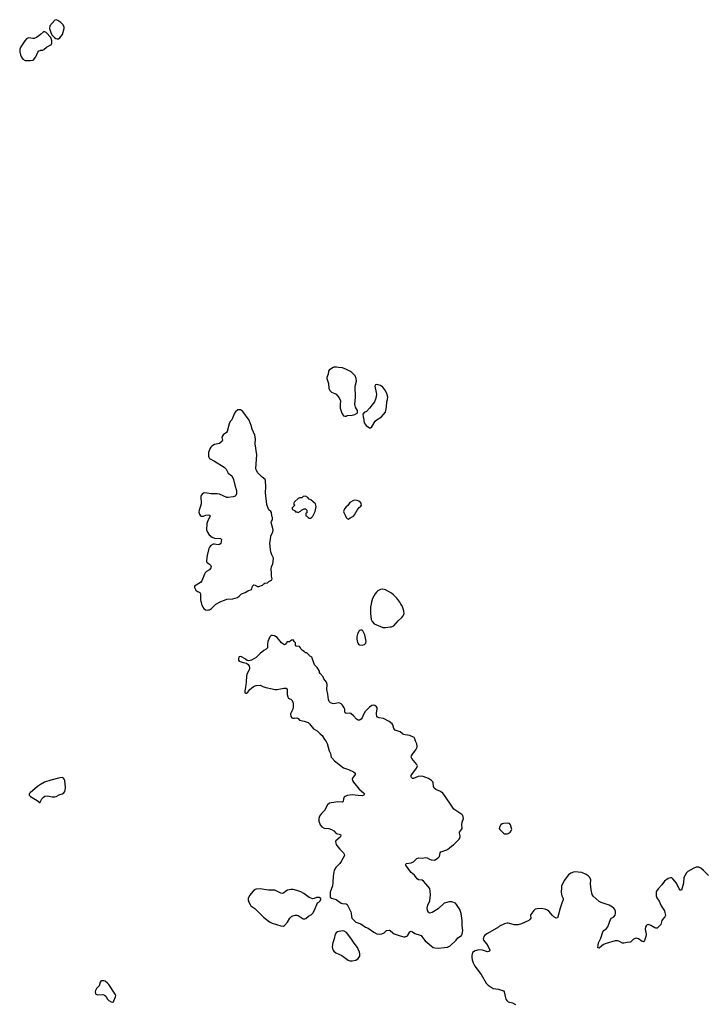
# Model space of a CAD drawing. Header units: inches. Extents: x 2057758 to 2159670, y 827298 to 1016821.
# Tile 79 of 90: x 2109659 to 2120817, y 993487 to 1009512. Entities that reach past the tile are written whole.
import ezdxf

# ---------------------------------------------------------------- set-up
doc = ezdxf.new("R2010")
doc.units = ezdxf.units.IN
doc.header["$MEASUREMENT"] = 0
for name, color, linetype in [('C1000', 7, 'Continuous'), ('C1010', 7, 'Continuous'), ('C1909', 7, 'Continuous'), ('C1919', 7, 'Continuous'), ('C1929', 7, 'Continuous')]:
    doc.layers.add(name, color=color, linetype=linetype)

msp = doc.modelspace()

# ---------------------------------------------------------------- linework, layer by layer
at = {"layer": 'C1000', "color": 6, "elevation": 400}
msp.add_lwpolyline([(2110000, 1009271), (2109973, 1009247), (2109930, 1009220), (2109894, 1009206), (2109870, 1009205), (2109810, 1009217), (2109790, 1009213), (2109770, 1009200), (2109741, 1009170), (2109680, 1009070), (2109663, 1009030), (2109659, 1008990), (2109670, 1008941), (2109690, 1008901), (2109712, 1008872), (2109748, 1008848), (2109830, 1008849), (2109870, 1008856), (2109890, 1008866), (2109902, 1008878), (2109924, 1008910), (2109956, 1008984), (2109970, 1009003), (2109990, 1009013), (2110000, 1009015)], dxfattribs=at)
at = {"layer": 'C1010', "color": 6, "elevation": 400}
for points in [[(2110250, 1009512), (2110230, 1009506), (2110150, 1009410), (2110145, 1009370), (2110164, 1009304), (2110184, 1009264), (2110224, 1009224), (2110247, 1009207), (2110270, 1009200), (2110290, 1009201), (2110310, 1009215), (2110354, 1009270), (2110381, 1009370), (2110381, 1009390), (2110364, 1009430), (2110330, 1009469), (2110281, 1009501)], [(2114817, 1003857), (2114770, 1003856), (2114750, 1003847), (2114694, 1003806), (2114685, 1003790), (2114678, 1003742), (2114659, 1003690), (2114657, 1003670), (2114685, 1003590), (2114689, 1003509), (2114710, 1003470), (2114735, 1003450), (2114790, 1003428), (2114810, 1003415), (2114857, 1003357), (2114878, 1003310), (2114872, 1003248), (2114874, 1003190), (2114902, 1003110), (2114930, 1003067), (2114950, 1003061), (2114970, 1003061), (2114990, 1003068), (2115070, 1003077), (2115112, 1003088), (2115150, 1003106), (2115159, 1003121), (2115157, 1003150), (2115126, 1003206), (2115112, 1003250), (2115126, 1003370), (2115118, 1003550), (2115140, 1003630), (2115136, 1003670), (2115116, 1003716), (2115062, 1003770), (2115032, 1003792), (2114980, 1003820), (2114910, 1003845), (2114850, 1003850)], [(2115470, 1003577), (2115450, 1003569), (2115436, 1003550), (2115463, 1003443), (2115465, 1003410), (2115455, 1003350), (2115433, 1003290), (2115350, 1003189), (2115302, 1003138), (2115263, 1003117), (2115241, 1003090), (2115247, 1003050), (2115256, 1003030), (2115267, 1002950), (2115296, 1002910), (2115350, 1002868), (2115370, 1002870), (2115390, 1002885), (2115443, 1002977), (2115475, 1003005), (2115545, 1003050), (2115610, 1003125), (2115619, 1003150), (2115629, 1003210), (2115633, 1003290), (2115644, 1003330), (2115649, 1003370), (2115634, 1003430), (2115601, 1003490), (2115570, 1003530), (2115530, 1003557)], [(2114310, 1001755), (2114274, 1001750), (2114250, 1001728), (2114210, 1001728), (2114190, 1001718), (2114130, 1001666), (2114114, 1001630), (2114132, 1001612), (2114132, 1001608), (2114094, 1001570), (2114092, 1001550), (2114100, 1001540), (2114130, 1001522), (2114150, 1001502), (2114170, 1001502), (2114190, 1001492), (2114228, 1001512), (2114246, 1001530), (2114290, 1001552), (2114312, 1001552), (2114334, 1001530), (2114332, 1001488), (2114318, 1001482), (2114314, 1001470), (2114318, 1001438), (2114330, 1001434), (2114354, 1001410), (2114370, 1001402), (2114390, 1001401), (2114410, 1001411), (2114429, 1001430), (2114469, 1001510), (2114485, 1001590), (2114474, 1001630), (2114396, 1001696), (2114369, 1001709), (2114350, 1001735)], [(2115110, 1001694), (2115090, 1001689), (2115030, 1001655), (2114997, 1001603), (2114970, 1001582), (2114943, 1001550), (2114931, 1001510), (2114932, 1001490), (2114958, 1001450), (2114972, 1001410), (2114990, 1001392), (2115010, 1001385), (2115037, 1001403), (2115094, 1001430), (2115110, 1001452), (2115149, 1001531), (2115186, 1001574), (2115210, 1001592), (2115219, 1001610), (2115217, 1001630), (2115209, 1001650), (2115178, 1001678), (2115150, 1001689)]]:
    msp.add_lwpolyline(points, close=True, dxfattribs=at)
for points in [[(2110000, 1009015), (2110030, 1009019), (2110050, 1009028), (2110097, 1009063), (2110175, 1009110), (2110184, 1009136), (2110184, 1009170), (2110165, 1009225), (2110090, 1009304), (2110070, 1009314), (2110047, 1009313), (2110000, 1009271)], [(2112849, 1000000), (2112850, 1000001), (2112930, 1000045), (2112990, 1000063), (2113030, 1000080), (2113130, 1000086), (2113205, 1000110), (2113232, 1000130), (2113270, 1000168), (2113330, 1000187), (2113370, 1000214), (2113430, 1000239), (2113438, 1000250), (2113450, 1000291), (2113470, 1000314), (2113490, 1000311), (2113530, 1000287), (2113550, 1000287), (2113610, 1000311), (2113630, 1000331), (2113650, 1000341), (2113693, 1000347), (2113714, 1000366), (2113758, 1000390), (2113768, 1000410), (2113755, 1000455), (2113759, 1000510), (2113749, 1000570), (2113759, 1000610), (2113777, 1000650), (2113789, 1000750), (2113762, 1000802), (2113747, 1000850), (2113738, 1000890), (2113730, 1000990), (2113742, 1001050), (2113746, 1001110), (2113781, 1001170), (2113783, 1001210), (2113754, 1001330), (2113759, 1001350), (2113774, 1001370), (2113774, 1001410), (2113764, 1001430), (2113758, 1001490), (2113748, 1001510), (2113716, 1001536), (2113708, 1001548), (2113683, 1001623), (2113661, 1001810), (2113665, 1001910), (2113659, 1002010), (2113653, 1002030), (2113604, 1002064), (2113536, 1002136), (2113506, 1002186), (2113500, 1002210), (2113517, 1002430), (2113491, 1002610), (2113495, 1002690), (2113485, 1002750), (2113443, 1002850), (2113426, 1002910), (2113394, 1002994), (2113290, 1003134), (2113270, 1003153), (2113250, 1003164), (2113210, 1003162), (2113170, 1003132), (2113153, 1003107), (2113110, 1003001), (2113086, 1002970), (2113067, 1002933), (2113035, 1002810), (2113024, 1002796), (2112970, 1002758), (2112953, 1002730), (2112948, 1002710), (2112960, 1002670), (2112954, 1002650), (2112910, 1002615), (2112830, 1002598), (2112787, 1002573), (2112767, 1002553), (2112751, 1002529), (2112730, 1002470), (2112729, 1002410), (2112736, 1002390), (2112750, 1002372), (2112830, 1002327), (2112987, 1002227), (2113018, 1002198), (2113050, 1002130), (2113110, 1002090), (2113138, 1002030), (2113158, 1001938), (2113186, 1001850), (2113186, 1001793), (2113179, 1001770), (2113164, 1001756), (2113135, 1001745), (2113050, 1001735), (2113030, 1001737), (2112910, 1001788), (2112870, 1001793), (2112770, 1001795), (2112710, 1001808), (2112670, 1001810), (2112650, 1001805), (2112628, 1001792), (2112612, 1001770), (2112607, 1001750), (2112610, 1001630), (2112603, 1001597), (2112577, 1001530), (2112575, 1001495), (2112583, 1001463), (2112599, 1001439), (2112611, 1001430), (2112650, 1001430), (2112690, 1001448), (2112730, 1001455), (2112753, 1001450), (2112760, 1001430), (2112727, 1001373), (2112702, 1001310), (2112701, 1001210), (2112713, 1001170), (2112742, 1001130), (2112790, 1001090), (2112830, 1001073), (2112929, 1001069), (2112944, 1001050), (2112931, 1000989), (2112912, 1000970), (2112890, 1000967), (2112830, 1000976), (2112810, 1000974), (2112770, 1000955), (2112747, 1000930), (2112736, 1000904), (2112710, 1000790), (2112698, 1000710), (2112701, 1000690), (2112710, 1000678), (2112749, 1000649), (2112767, 1000630), (2112774, 1000610), (2112772, 1000590), (2112750, 1000559), (2112700, 1000530), (2112679, 1000510), (2112666, 1000490), (2112621, 1000379), (2112602, 1000350), (2112505, 1000290), (2112506, 1000270), (2112527, 1000230), (2112550, 1000208), (2112570, 1000203), (2112591, 1000191), (2112604, 1000170), (2112602, 1000070), (2112620, 1000000)], [(2115864, 1000000), (2115847, 1000030), (2115796, 1000096), (2115744, 1000150), (2115710, 1000178), (2115610, 1000232), (2115570, 1000242), (2115530, 1000240), (2115490, 1000219), (2115465, 1000195), (2115444, 1000170), (2115402, 1000090), (2115380, 1000010), (2115379, 1000000)]]:
    msp.add_lwpolyline(points, dxfattribs=at)
at = {"layer": 'C1909', "color": 6, "elevation": 400}
msp.add_lwpolyline([(2110000, 997063), (2109948, 997032), (2109827, 996930), (2109814, 996910), (2109815, 996890), (2109835, 996870), (2109942, 996802), (2109990, 996766), (2110000, 996788)], dxfattribs=at)
at = {"layer": 'C1919', "color": 6, "elevation": 400}
for points in [[(2112620, 1000000), (2112622, 999990), (2112640, 999950), (2112655, 999930), (2112684, 999910), (2112710, 999903), (2112730, 999905), (2112750, 999910), (2112782, 999930), (2112849, 1000000)], [(2115379, 1000000), (2115370, 999950), (2115367, 999850), (2115379, 999750), (2115396, 999716), (2115430, 999681), (2115530, 999634), (2115570, 999622), (2115610, 999618), (2115690, 999628), (2115710, 999630), (2115750, 999648), (2115820, 999730), (2115879, 999781), (2115901, 999810), (2115909, 999830), (2115914, 999850), (2115909, 999890), (2115881, 999970), (2115864, 1000000)], [(2110000, 996788), (2110019, 996830), (2110044, 996856), (2110070, 996873), (2110110, 996881), (2110190, 996863), (2110230, 996864), (2110251, 996870), (2110310, 996901), (2110350, 996915), (2110378, 996930), (2110394, 996950), (2110401, 996970), (2110406, 997014), (2110396, 997130), (2110385, 997150), (2110370, 997167), (2110350, 997176), (2110310, 997175), (2110165, 997135), (2110060, 997100), (2110000, 997063)], [(2120000, 994731), (2119994, 994734), (2119933, 994770), (2119890, 994786), (2119870, 994781), (2119855, 994765), (2119846, 994750), (2119840, 994710), (2119853, 994630), (2119851, 994590), (2119830, 994524), (2119810, 994506), (2119790, 994510), (2119730, 994551), (2119710, 994559), (2119690, 994561), (2119650, 994545), (2119600, 994500), (2119546, 994494), (2119490, 994480), (2119470, 994481), (2119410, 994515), (2119390, 994519), (2119350, 994519), (2119203, 994477), (2119162, 994458), (2119125, 994435), (2119090, 994402), (2119070, 994408), (2119071, 994451), (2119078, 994490), (2119116, 994564), (2119150, 994667), (2119167, 994690), (2119210, 994721), (2119232, 994748), (2119273, 994870), (2119290, 994890), (2119327, 994913), (2119350, 994936), (2119358, 994970), (2119356, 994996), (2119345, 995030), (2119329, 995050), (2119304, 995070), (2119250, 995101), (2119122, 995142), (2119090, 995162), (2118990, 995248), (2118976, 995276), (2118958, 995350), (2118950, 995450), (2118952, 995512), (2118935, 995550), (2118910, 995579), (2118879, 995599), (2118810, 995631), (2118690, 995641), (2118670, 995640), (2118630, 995624), (2118590, 995593), (2118519, 995501), (2118478, 995410), (2118474, 995386), (2118472, 995308), (2118484, 995250), (2118503, 995210), (2118505, 995190), (2118486, 995150), (2118454, 995050), (2118419, 994910), (2118410, 994894), (2118390, 994891), (2118354, 994910), (2118330, 994931), (2118270, 995002), (2118250, 995017), (2118210, 995035), (2118150, 995045), (2118078, 995042), (2118050, 995035), (2118025, 995015), (2117980, 994950), (2117974, 994930), (2117975, 994890), (2117969, 994871), (2117946, 994850), (2117824, 994796), (2117770, 994781), (2117710, 994780), (2117610, 994809), (2117590, 994808), (2117550, 994797), (2117470, 994759), (2117450, 994744), (2117270, 994640), (2117230, 994610), (2117214, 994590), (2117206, 994570), (2117204, 994550), (2117208, 994530), (2117257, 994470), (2117282, 994430), (2117309, 994370), (2117304, 994350), (2117270, 994343), (2117190, 994369), (2117130, 994373), (2117070, 994358), (2117030, 994329), (2117017, 994283), (2117015, 994250), (2117022, 994210), (2117040, 994160), (2117067, 994107), (2117170, 993970), (2117253, 993833), (2117281, 993801), (2117367, 993747), (2117450, 993732), (2117530, 993708), (2117543, 993690), (2117563, 993590), (2117570, 993570), (2117588, 993548), (2117610, 993529), (2117681, 993510), (2117726, 993486)]]:
    msp.add_lwpolyline(points, dxfattribs=at)
for points in [[(2115203, 999577), (2115190, 999573), (2115179, 999561), (2115154, 999510), (2115147, 999470), (2115146, 999430), (2115158, 999378), (2115171, 999351), (2115190, 999339), (2115230, 999331), (2115270, 999341), (2115290, 999365), (2115296, 999390), (2115278, 999498), (2115245, 999565), (2115230, 999577)], [(2113772, 999492), (2113750, 999489), (2113730, 999469), (2113699, 999390), (2113691, 999350), (2113694, 999306), (2113691, 999290), (2113683, 999277), (2113670, 999265), (2113630, 999244), (2113570, 999196), (2113509, 999131), (2113430, 999087), (2113390, 999077), (2113361, 999081), (2113337, 999097), (2113329, 999110), (2113270, 999143), (2113250, 999149), (2113230, 999142), (2113225, 999135), (2113219, 999110), (2113221, 999090), (2113231, 999071), (2113294, 999050), (2113350, 999042), (2113377, 999017), (2113395, 998990), (2113401, 998970), (2113400, 998950), (2113393, 998930), (2113361, 998870), (2113348, 998832), (2113347, 998730), (2113336, 998644), (2113321, 998590), (2113324, 998564), (2113333, 998553), (2113350, 998552), (2113370, 998565), (2113402, 998610), (2113434, 998630), (2113462, 998658), (2113510, 998677), (2113570, 998679), (2113617, 998657), (2113663, 998643), (2113770, 998621), (2113810, 998609), (2113851, 998609), (2113955, 998635), (2113990, 998635), (2113998, 998630), (2114011, 998611), (2114010, 998530), (2114021, 998490), (2114030, 998471), (2114071, 998451), (2114091, 998431), (2114107, 998390), (2114108, 998330), (2114102, 998290), (2114066, 998214), (2114071, 998170), (2114090, 998151), (2114105, 998145), (2114130, 998143), (2114170, 998147), (2114190, 998138), (2114212, 998110), (2114290, 998096), (2114351, 998071), (2114373, 998053), (2114439, 997970), (2114498, 997938), (2114547, 997890), (2114582, 997862), (2114619, 997799), (2114647, 997767), (2114665, 997730), (2114698, 997610), (2114715, 997570), (2114730, 997510), (2114738, 997498), (2114783, 997450), (2114930, 997336), (2115010, 997310), (2115091, 997270), (2115117, 997250), (2115118, 997230), (2115076, 997170), (2115070, 997150), (2115074, 997130), (2115090, 997102), (2115183, 996990), (2115253, 996930), (2115268, 996910), (2115261, 996890), (2115230, 996882), (2115170, 996883), (2115070, 996895), (2114990, 996884), (2114955, 996870), (2114942, 996858), (2114930, 996830), (2114921, 996790), (2114910, 996778), (2114835, 996785), (2114771, 996769), (2114730, 996767), (2114701, 996759), (2114670, 996735), (2114617, 996643), (2114568, 996590), (2114538, 996550), (2114527, 996510), (2114528, 996468), (2114550, 996410), (2114577, 996377), (2114615, 996355), (2114690, 996347), (2114734, 996334), (2114771, 996311), (2114810, 996269), (2114878, 996250), (2114887, 996230), (2114874, 996210), (2114806, 996150), (2114798, 996130), (2114812, 996090), (2114836, 996050), (2114868, 996010), (2114930, 995950), (2114942, 995930), (2114944, 995910), (2114890, 995810), (2114870, 995780), (2114806, 995714), (2114779, 995670), (2114758, 995570), (2114756, 995470), (2114750, 995418), (2114711, 995310), (2114711, 995230), (2114736, 995216), (2114810, 995193), (2114890, 995135), (2114910, 995129), (2114970, 995121), (2114988, 995110), (2115047, 994990), (2115053, 994970), (2115057, 994917), (2115067, 994887), (2115095, 994855), (2115130, 994826), (2115210, 994795), (2115285, 994745), (2115330, 994724), (2115421, 994661), (2115470, 994635), (2115510, 994626), (2115552, 994632), (2115590, 994650), (2115630, 994688), (2115673, 994693), (2115690, 994690), (2115730, 994648), (2115753, 994633), (2115850, 994599), (2115910, 994587), (2115930, 994587), (2115970, 994601), (2116010, 994666), (2116030, 994675), (2116050, 994669), (2116090, 994639), (2116174, 994614), (2116190, 994605), (2116230, 994550), (2116259, 994519), (2116390, 994413), (2116414, 994406), (2116470, 994401), (2116570, 994409), (2116622, 994418), (2116662, 994438), (2116762, 994530), (2116792, 994568), (2116850, 994608), (2116862, 994630), (2116870, 994690), (2116859, 994770), (2116858, 994850), (2116844, 994964), (2116820, 995030), (2116770, 995110), (2116750, 995131), (2116690, 995154), (2116650, 995157), (2116590, 995141), (2116569, 995131), (2116470, 995039), (2116370, 994982), (2116350, 994974), (2116330, 994972), (2116310, 994985), (2116295, 995015), (2116291, 995050), (2116301, 995099), (2116334, 995170), (2116342, 995270), (2116341, 995330), (2116334, 995370), (2116270, 995450), (2116230, 995492), (2116210, 995505), (2116150, 995512), (2116127, 995527), (2116084, 995590), (2116030, 995635), (2115990, 995680), (2115942, 995750), (2115943, 995770), (2115950, 995777), (2116030, 995790), (2116070, 995808), (2116122, 995858), (2116150, 995869), (2116210, 995866), (2116270, 995874), (2116290, 995870), (2116330, 995847), (2116357, 995837), (2116410, 995834), (2116469, 995870), (2116489, 995890), (2116503, 995950), (2116514, 995970), (2116610, 996000), (2116650, 996027), (2116690, 996064), (2116719, 996081), (2116804, 996170), (2116827, 996210), (2116830, 996230), (2116814, 996270), (2116816, 996290), (2116851, 996330), (2116861, 996350), (2116856, 996416), (2116861, 996450), (2116883, 996510), (2116870, 996561), (2116857, 996577), (2116725, 996665), (2116690, 996710), (2116578, 996878), (2116543, 996923), (2116505, 996950), (2116430, 996984), (2116403, 997003), (2116391, 997030), (2116390, 997090), (2116381, 997110), (2116360, 997130), (2116310, 997160), (2116227, 997193), (2116190, 997198), (2116145, 997195), (2116070, 997162), (2116050, 997163), (2116038, 997178), (2116031, 997190), (2116031, 997210), (2116039, 997230), (2116117, 997330), (2116133, 997370), (2116124, 997390), (2116040, 997490), (2116031, 997510), (2116035, 997530), (2116050, 997556), (2116108, 997630), (2116126, 997670), (2116130, 997690), (2116124, 997724), (2116098, 997770), (2116089, 997810), (2116077, 997830), (2116010, 997860), (2115930, 997872), (2115910, 997880), (2115890, 997890), (2115850, 997924), (2115770, 997950), (2115750, 997974), (2115734, 998034), (2115721, 998050), (2115670, 998092), (2115579, 998139), (2115510, 998150), (2115483, 998163), (2115470, 998177), (2115464, 998210), (2115464, 998230), (2115478, 998290), (2115475, 998310), (2115465, 998330), (2115439, 998350), (2115410, 998354), (2115390, 998351), (2115350, 998324), (2115281, 998250), (2115255, 998205), (2115231, 998150), (2115216, 998130), (2115190, 998110), (2115170, 998109), (2115139, 998130), (2115090, 998184), (2115050, 998218), (2115030, 998226), (2114970, 998222), (2114958, 998230), (2114950, 998250), (2114948, 998290), (2114940, 998310), (2114914, 998354), (2114890, 998378), (2114870, 998390), (2114850, 998393), (2114770, 998380), (2114750, 998381), (2114716, 998396), (2114696, 998416), (2114684, 998450), (2114676, 998536), (2114659, 998610), (2114661, 998690), (2114650, 998728), (2114607, 998787), (2114596, 998816), (2114548, 998870), (2114538, 998890), (2114538, 998910), (2114502, 998970), (2114455, 999010), (2114415, 999135), (2114376, 999156), (2114368, 999170), (2114330, 999206), (2114310, 999206), (2114288, 999228), (2114263, 999243), (2114234, 999274), (2114229, 999290), (2114212, 999312), (2114158, 999318), (2114148, 999330), (2114148, 999370), (2114128, 999390), (2114110, 999418), (2114084, 999416), (2114060, 999400), (2114050, 999388), (2114010, 999386), (2113993, 999367), (2113990, 999346), (2113970, 999338), (2113922, 999370), (2113850, 999456), (2113805, 999485)], [(2117596, 996436), (2117530, 996432), (2117510, 996425), (2117491, 996409), (2117466, 996370), (2117463, 996350), (2117471, 996330), (2117530, 996273), (2117550, 996262), (2117590, 996260), (2117610, 996267), (2117642, 996290), (2117660, 996310), (2117668, 996330), (2117649, 996410), (2117630, 996429)], [(2113570, 995369), (2113510, 995362), (2113490, 995354), (2113457, 995330), (2113401, 995259), (2113379, 995210), (2113379, 995190), (2113390, 995150), (2113409, 995110), (2113423, 995090), (2113485, 995045), (2113626, 994906), (2113724, 994830), (2113770, 994810), (2113910, 994763), (2113950, 994760), (2113970, 994769), (2114016, 994824), (2114053, 994890), (2114070, 994908), (2114090, 994919), (2114144, 994936), (2114170, 994938), (2114193, 994933), (2114270, 994880), (2114302, 994878), (2114317, 994883), (2114358, 994922), (2114410, 994950), (2114430, 994971), (2114459, 995021), (2114504, 995136), (2114528, 995150), (2114548, 995170), (2114558, 995190), (2114558, 995210), (2114530, 995228), (2114490, 995228), (2114451, 995209), (2114430, 995205), (2114370, 995228), (2114281, 995290), (2114235, 995315), (2114170, 995341), (2114110, 995353), (2114070, 995354), (2114016, 995344), (2113990, 995330), (2113950, 995297), (2113930, 995292), (2113910, 995297), (2113810, 995344), (2113710, 995346)], [(2114910, 994682), (2114830, 994667), (2114808, 994650), (2114794, 994630), (2114776, 994550), (2114754, 994486), (2114743, 994430), (2114749, 994390), (2114758, 994370), (2114772, 994350), (2114803, 994323), (2114903, 994283), (2115004, 994204), (2115034, 994194), (2115070, 994193), (2115130, 994205), (2115170, 994230), (2115192, 994270), (2115194, 994310), (2115190, 994338), (2115170, 994386), (2115155, 994410), (2115102, 994482), (2115050, 994566), (2114976, 994656), (2114937, 994677)], [(2110992, 993868), (2110979, 993861), (2110966, 993850), (2110950, 993790), (2110910, 993742), (2110893, 993710), (2110887, 993690), (2110890, 993664), (2110900, 993650), (2110930, 993640), (2111010, 993644), (2111038, 993638), (2111059, 993619), (2111089, 993570), (2111110, 993550), (2111150, 993527), (2111170, 993523), (2111183, 993530), (2111190, 993541), (2111216, 993610), (2111221, 993630), (2111215, 993650), (2111112, 993810), (2111090, 993832), (2111050, 993861), (2111030, 993867)]]:
    msp.add_lwpolyline(points, close=True, dxfattribs=at)
at = {"layer": 'C1929', "color": 6, "elevation": 400}
msp.add_lwpolyline([(2120870, 995584), (2120790, 995667), (2120742, 995702), (2120710, 995717), (2120670, 995718), (2120630, 995703), (2120533, 995650), (2120510, 995627), (2120470, 995550), (2120463, 995457), (2120430, 995343), (2120410, 995344), (2120390, 995364), (2120350, 995456), (2120290, 995528), (2120270, 995544), (2120250, 995548), (2120210, 995535), (2120151, 995490), (2120110, 995434), (2120050, 995369), (2120023, 995330), (2120017, 995310), (2120019, 995250), (2120030, 995219), (2120064, 995164), (2120098, 995090), (2120155, 995010), (2120169, 994930), (2120160, 994910), (2120120, 994870), (2120110, 994853), (2120093, 994787), (2120050, 994740), (2120031, 994729), (2120010, 994728), (2120000, 994731)], dxfattribs=at)

doc.saveas('drawing.dxf')
